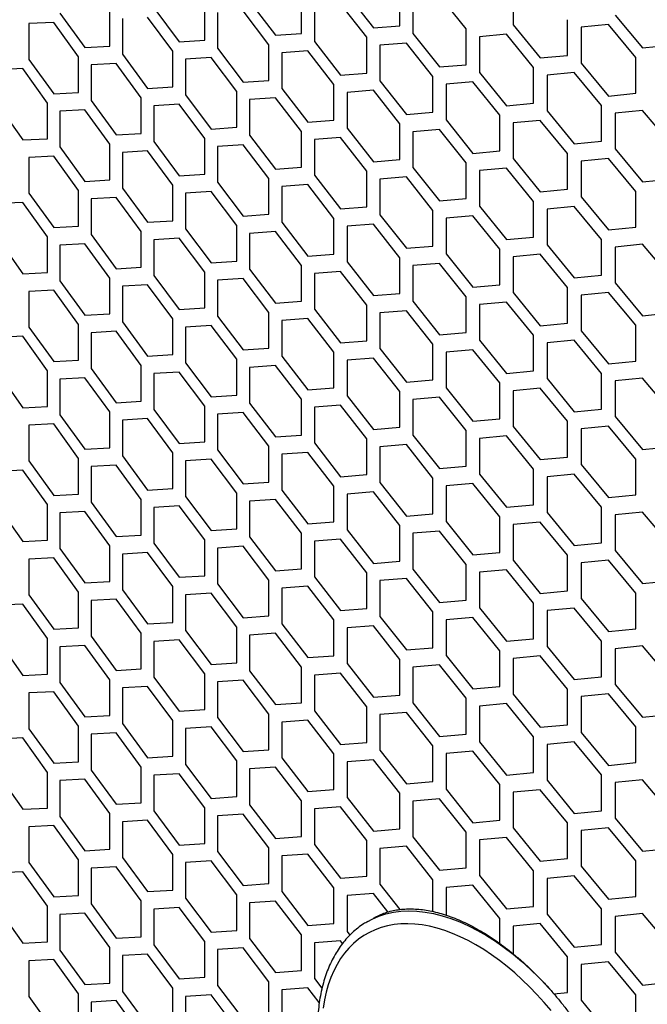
# Model space of a CAD drawing. Header units: millimetres. Extents: x 16448 to 19047, y 3049 to 4868.
# Tile 23 of 41: x 18371 to 18452, y 3941 to 4068. Entities that reach past the tile are written whole.
import ezdxf

# ---------------------------------------------------------------- set-up
doc = ezdxf.new("R2010")
doc.units = ezdxf.units.MM
doc.layers.add('1', color=7, linetype='Continuous')
doc.layers.add('5', color=251, linetype='Continuous')

msp = doc.modelspace()

# ---------------------------------------------------------------- linework, layer by layer
at = {"layer": '1', "flags": 128}
for points in [[(18415.659, 3951.917), (18416.235, 3952.221), (18417.099, 3952.591), (18418.003, 3952.882), (18418.945, 3953.092), (18419.921, 3953.221), (18420.928, 3953.269), (18421.965, 3953.236), (18423.026, 3953.121), (18424.11, 3952.925), (18425.212, 3952.648), (18426.33, 3952.292), (18427.46, 3951.858), (18428.599, 3951.346), (18429.743, 3950.758), (18430.888, 3950.097), (18432.032, 3949.364), (18433.171, 3948.561), (18434.301, 3947.691), (18435.419, 3946.756), (18436.521, 3945.76), (18437.605, 3944.705), (18438.666, 3943.594), (18438.973, 3943.259)], [(18439.171, 3940.475), (18438.28, 3941.527), (18437.366, 3942.539), (18436.433, 3943.509), (18435.481, 3944.434), (18434.514, 3945.311), (18433.535, 3946.139), (18432.545, 3946.916), (18431.548, 3947.638), (18430.545, 3948.305), (18429.54, 3948.915), (18428.535, 3949.466), (18427.532, 3949.956), (18426.535, 3950.385), (18425.545, 3950.752), (18424.566, 3951.055), (18423.599, 3951.293), (18422.647, 3951.467), (18421.714, 3951.575), (18420.8, 3951.618), (18419.909, 3951.595), (18419.042, 3951.506), (18418.203, 3951.352), (18417.392, 3951.133), (18416.613, 3950.849), (18415.867, 3950.501), (18415.156, 3950.09), (18414.482, 3949.618), (18413.846, 3949.085), (18413.251, 3948.493), (18412.698, 3947.843), (18412.188, 3947.136), (18411.722, 3946.376), (18411.302, 3945.563), (18410.929, 3944.7), (18410.604, 3943.789), (18410.328, 3942.833), (18410.1, 3941.833), (18409.923, 3940.792)]]:
    msp.add_lwpolyline(points, dxfattribs=at)
at = {"layer": '1'}
for points, knots in [([(18416.385, 3952.326), (18416.462, 3952.373), (18416.77, 3952.563), (18417.348, 3952.825), (18418.12, 3953.11), (18418.93, 3953.319), (18419.77, 3953.46), (18420.638, 3953.53), (18421.532, 3953.531), (18422.45, 3953.464), (18423.391, 3953.329), (18424.353, 3953.127), (18425.334, 3952.857), (18426.333, 3952.521), (18427.347, 3952.118), (18428.374, 3951.649), (18429.411, 3951.114), (18430.454, 3950.515), (18431.502, 3949.853), (18432.55, 3949.129), (18433.597, 3948.345), (18434.638, 3947.502), (18435.67, 3946.602), (18436.692, 3945.649), (18437.699, 3944.644), (18438.688, 3943.589), (18439.657, 3942.489), (18440.603, 3941.345), (18441.522, 3940.161), (18442.414, 3938.939), (18443.273, 3937.685), (18444.099, 3936.4), (18444.889, 3935.088), (18445.641, 3933.754), (18446.352, 3932.401), (18447.021, 3931.032), (18447.646, 3929.651), (18448.224, 3928.264), (18448.755, 3926.872), (18449.238, 3925.481), (18449.67, 3924.095), (18450.052, 3922.716), (18450.381, 3921.35), (18450.658, 3920), (18450.882, 3918.671), (18451.052, 3917.365), (18451.169, 3916.087), (18451.229, 3914.958), (18451.235, 3914.267), (18451.238, 3913.979)], [0, 0, 0, 0, 0.0078251, 0.0313204, 0.0547512, 0.0779586, 0.1008557, 0.1234206, 0.145678, 0.1676756, 0.1894676, 0.2111051, 0.232632, 0.2540843, 0.2754903, 0.2968715, 0.3182438, 0.3396162, 0.360997, 0.382392, 0.4038051, 0.4252384, 0.4466927, 0.4681678, 0.4896627, 0.5111763, 0.5327068, 0.5542522, 0.5758106, 0.5973798, 0.6189574, 0.6405412, 0.6621289, 0.6837182, 0.7053064, 0.7268908, 0.7484689, 0.7700385, 0.7915971, 0.8131426, 0.8346726, 0.856185, 0.8776777, 0.899149, 0.9205972, 0.9420215, 0.9634213, 0.9847973, 1, 1, 1, 1]), ([(18415.667, 3951.911), (18415.486, 3951.808), (18415.04, 3951.553), (18414.376, 3951.068), (18413.672, 3950.47), (18413.016, 3949.805), (18412.405, 3949.077), (18411.844, 3948.288), (18411.332, 3947.439), (18410.873, 3946.532), (18410.466, 3945.57), (18410.114, 3944.554), (18409.818, 3943.489), (18409.578, 3942.377), (18409.396, 3941.221), (18409.272, 3940.025), (18409.206, 3938.793), (18409.198, 3937.527), (18409.247, 3936.233), (18409.355, 3934.912), (18409.519, 3933.57), (18409.74, 3932.209), (18410.017, 3930.833), (18410.348, 3929.446), (18410.733, 3928.051), (18411.17, 3926.653), (18411.659, 3925.254), (18412.197, 3923.859), (18412.785, 3922.47), (18413.419, 3921.093), (18414.098, 3919.73), (18414.82, 3918.384), (18415.584, 3917.06), (18416.387, 3915.762), (18417.227, 3914.492), (18418.102, 3913.253), (18419.01, 3912.05), (18419.948, 3910.885), (18420.914, 3909.761), (18421.906, 3908.683), (18422.921, 3907.651), (18423.956, 3906.67), (18425.009, 3905.741), (18426.077, 3904.868), (18427.157, 3904.053), (18428.247, 3903.298), (18429.344, 3902.606), (18430.445, 3901.978), (18431.547, 3901.417), (18432.648, 3900.924), (18433.744, 3900.502), (18434.833, 3900.151), (18435.911, 3899.872), (18436.974, 3899.668), (18438.021, 3899.539), (18439.046, 3899.485), (18440.047, 3899.506), (18441.021, 3899.602), (18441.964, 3899.773), (18442.875, 3900.016), (18443.747, 3900.334), (18444.485, 3900.666), (18444.915, 3900.92), (18445.081, 3901.018)], [0, 0, 0, 0, 0.0110029, 0.0270956, 0.0431967, 0.0593311, 0.0755196, 0.0917774, 0.1081128, 0.1245274, 0.1410167, 0.1575722, 0.1741826, 0.1908361, 0.207521, 0.2242271, 0.2409457, 0.2576701, 0.2743943, 0.2911147, 0.3078293, 0.3245367, 0.3412365, 0.3579285, 0.3746131, 0.3912907, 0.4079621, 0.4246281, 0.4412895, 0.4579473, 0.4746024, 0.4912559, 0.5079087, 0.5245618, 0.541216, 0.5578723, 0.5745316, 0.591195, 0.6078634, 0.6245379, 0.6412194, 0.6579088, 0.6746068, 0.6913141, 0.7080309, 0.7247573, 0.7414928, 0.7582362, 0.7749856, 0.7917373, 0.8084853, 0.8252227, 0.8419405, 0.8586279, 0.8752728, 0.891862, 0.9083833, 0.924827, 0.9411876, 0.9574661, 0.9736702, 0.9898152, 1, 1, 1, 1])]:
    msp.add_open_spline(points, degree=3, knots=knots, dxfattribs=at)
at = {"layer": '5'}
for p, q in [((18413.011, 4070.928), (18416.381, 4066.613)), ((18419.768, 4066.888), (18419.768, 4071.47)), ((18434.329, 4071.592), (18434.329, 4067.01)), ((18394.749, 4065.03), (18394.749, 4069.612)), ((18400.508, 4070.003), (18403.821, 4065.656)), ((18407.149, 4065.899), (18407.149, 4070.482)), ((18415.537, 4065.4), (18412.17, 4069.717)), ((18421.467, 4070.466), (18421.467, 4065.883)), ((18428.3, 4066.469), (18424.876, 4070.754)), ((18376.169, 4068.505), (18379.362, 4064.096)), ((18382.571, 4064.277), (18382.571, 4068.859)), ((18388.226, 4069.196), (18391.48, 4064.818)), ((18396.39, 4068.576), (18396.39, 4063.993)), ((18402.991, 4064.451), (18399.682, 4068.8)), ((18408.819, 4069.461), (18408.819, 4064.879)), ((18375.373, 4067.317), (18372.2, 4067.154)), ((18372.2, 4067.154), (18372.2, 4062.572)), ((18378.562, 4062.906), (18375.373, 4067.317)), ((18384.182, 4067.807), (18384.182, 4063.225)), ((18390.665, 4063.62), (18387.416, 4068.001)), ((18441.276, 4063.078), (18441.276, 4067.661)), ((18447.404, 4068.259), (18450.925, 4064.032)), ((18403.821, 4065.656), (18407.149, 4065.899)), ((18416.381, 4066.613), (18419.768, 4066.888)), ((18421.467, 4065.883), (18424.876, 4061.589)), ((18428.3, 4061.887), (18428.3, 4066.469)), ((18434.329, 4067.01), (18437.795, 4062.748)), ((18446.526, 4067.027), (18443.022, 4066.683)), ((18443.022, 4066.683), (18443.022, 4062.101)), ((18450.044, 4062.797), (18446.526, 4067.027)), ((18391.48, 4064.818), (18394.749, 4065.03)), ((18408.819, 4064.879), (18412.17, 4060.553)), ((18415.537, 4060.817), (18415.537, 4065.4)), ((18420.617, 4064.667), (18417.227, 4064.39)), ((18424.022, 4060.371), (18420.617, 4064.667)), ((18433.465, 4065.785), (18430.018, 4065.475)), ((18430.018, 4065.475), (18430.018, 4060.893)), ((18436.927, 4061.522), (18433.465, 4065.785)), ((18379.362, 4064.096), (18382.571, 4064.277)), ((18390.665, 4059.038), (18390.665, 4063.62)), ((18396.39, 4063.993), (18399.682, 4059.635)), ((18402.991, 4059.868), (18402.991, 4064.451)), ((18407.983, 4063.67), (18404.651, 4063.425)), ((18404.651, 4063.425), (18404.651, 4058.842)), ((18411.331, 4059.342), (18407.983, 4063.67)), ((18417.227, 4064.39), (18417.227, 4059.807)), ((18450.925, 4064.032), (18454.462, 4064.395)), ((18372.2, 4062.572), (18375.373, 4058.153)), ((18378.562, 4058.324), (18378.562, 4062.906)), ((18383.376, 4062.032), (18380.163, 4061.849)), ((18386.606, 4057.642), (18383.376, 4062.032)), ((18384.182, 4063.225), (18387.416, 4058.836)), ((18395.569, 4062.793), (18392.296, 4062.579)), ((18392.296, 4062.579), (18392.296, 4057.996)), ((18398.858, 4058.433), (18395.569, 4062.793)), ((18437.795, 4062.748), (18441.276, 4063.078)), ((18443.022, 4062.101), (18446.526, 4057.862)), ((18450.044, 4058.214), (18450.044, 4062.797)), ((18371.409, 4061.387), (18368.256, 4061.234)), ((18374.578, 4056.966), (18371.409, 4061.387)), ((18380.163, 4061.849), (18380.163, 4057.267)), ((18412.17, 4060.553), (18415.537, 4060.817)), ((18424.876, 4061.589), (18428.3, 4061.887)), ((18430.018, 4060.893), (18433.465, 4056.621)), ((18436.927, 4056.94), (18436.927, 4061.522)), ((18442.149, 4060.871), (18438.664, 4060.539)), ((18445.648, 4056.63), (18442.149, 4060.871)), ((18399.682, 4059.635), (18402.991, 4059.868)), ((18417.227, 4059.807), (18420.617, 4055.503)), ((18424.022, 4055.789), (18424.022, 4060.371)), ((18429.159, 4059.671), (18425.73, 4059.372)), ((18432.602, 4055.397), (18429.159, 4059.671)), ((18438.664, 4060.539), (18438.664, 4055.957)), ((18375.373, 4058.153), (18378.562, 4058.324)), ((18387.416, 4058.836), (18390.665, 4059.038)), ((18398.858, 4053.851), (18398.858, 4058.433)), ((18404.651, 4058.842), (18407.983, 4054.506)), ((18411.331, 4054.76), (18411.331, 4059.342)), ((18416.381, 4058.594), (18413.011, 4058.327)), ((18413.011, 4058.327), (18413.011, 4053.744)), ((18419.768, 4054.287), (18416.381, 4058.594)), ((18425.73, 4059.372), (18425.73, 4054.789)), ((18446.526, 4057.862), (18450.044, 4058.214)), ((18374.578, 4052.383), (18374.578, 4056.966)), ((18380.163, 4057.267), (18383.376, 4052.868)), ((18386.606, 4053.059), (18386.606, 4057.642)), ((18392.296, 4057.996), (18395.569, 4053.628)), ((18403.821, 4057.637), (18400.508, 4057.402)), ((18400.508, 4057.402), (18400.508, 4052.819)), ((18407.149, 4053.298), (18403.821, 4057.637)), ((18368.256, 4056.652), (18371.409, 4052.222)), ((18379.362, 4056.077), (18376.169, 4055.904)), ((18376.169, 4055.904), (18376.169, 4051.321)), ((18382.571, 4051.676), (18379.362, 4056.077)), ((18391.48, 4056.799), (18388.226, 4056.595)), ((18388.226, 4056.595), (18388.226, 4052.012)), ((18394.749, 4052.428), (18391.48, 4056.799)), ((18420.617, 4055.503), (18424.022, 4055.789)), ((18433.465, 4056.621), (18436.927, 4056.94)), ((18438.664, 4055.957), (18442.149, 4051.707)), ((18445.648, 4052.048), (18445.648, 4056.63)), ((18450.925, 4056.012), (18447.404, 4055.658)), ((18454.462, 4051.794), (18450.925, 4056.012)), ((18407.983, 4054.506), (18411.331, 4054.76)), ((18425.73, 4054.789), (18429.159, 4050.506)), ((18432.602, 4050.814), (18432.602, 4055.397)), ((18437.795, 4054.729), (18434.329, 4054.408)), ((18441.276, 4050.477), (18437.795, 4054.729)), ((18447.404, 4055.658), (18447.404, 4051.076)), ((18395.569, 4053.628), (18398.858, 4053.851)), ((18407.149, 4048.716), (18407.149, 4053.298)), ((18413.011, 4053.744), (18416.381, 4049.429)), ((18419.768, 4049.704), (18419.768, 4054.287)), ((18424.876, 4053.57), (18421.467, 4053.282)), ((18421.467, 4053.282), (18421.467, 4048.7)), ((18428.3, 4049.285), (18424.876, 4053.57)), ((18434.329, 4054.408), (18434.329, 4049.826)), ((18371.409, 4052.222), (18374.578, 4052.383)), ((18383.376, 4052.868), (18386.606, 4053.059)), ((18388.226, 4052.012), (18391.48, 4047.634)), ((18394.749, 4047.846), (18394.749, 4052.428)), ((18400.508, 4052.819), (18403.821, 4048.472)), ((18412.17, 4052.533), (18408.819, 4052.277)), ((18408.819, 4052.277), (18408.819, 4047.695)), ((18415.537, 4048.216), (18412.17, 4052.533)), ((18442.149, 4051.707), (18445.648, 4052.048)), ((18376.169, 4051.321), (18379.362, 4046.912)), ((18382.571, 4047.093), (18382.571, 4051.676)), ((18387.416, 4050.817), (18384.182, 4050.624)), ((18390.665, 4046.437), (18387.416, 4050.817)), ((18399.682, 4051.616), (18396.39, 4051.392)), ((18396.39, 4051.392), (18396.39, 4046.81)), ((18402.991, 4047.267), (18399.682, 4051.616)), ((18429.159, 4050.506), (18432.602, 4050.814)), ((18447.404, 4051.076), (18450.925, 4046.848)), ((18375.373, 4050.134), (18372.2, 4049.971)), ((18372.2, 4049.971), (18372.2, 4045.389)), ((18378.562, 4045.723), (18375.373, 4050.134)), ((18384.182, 4050.624), (18384.182, 4046.041)), ((18416.381, 4049.429), (18419.768, 4049.704)), ((18434.329, 4049.826), (18437.795, 4045.565)), ((18441.276, 4045.895), (18441.276, 4050.477)), ((18446.526, 4049.843), (18443.022, 4049.5)), ((18443.022, 4049.5), (18443.022, 4044.918)), ((18450.044, 4045.613), (18446.526, 4049.843)), ((18403.821, 4048.472), (18407.149, 4048.716)), ((18415.537, 4043.634), (18415.537, 4048.216)), ((18421.467, 4048.7), (18424.876, 4044.406)), ((18428.3, 4044.703), (18428.3, 4049.285)), ((18433.465, 4048.602), (18430.018, 4048.291)), ((18430.018, 4048.291), (18430.018, 4043.709)), ((18436.927, 4044.338), (18433.465, 4048.602)), ((18379.362, 4046.912), (18382.571, 4047.093)), ((18391.48, 4047.634), (18394.749, 4047.846)), ((18402.991, 4042.685), (18402.991, 4047.267)), ((18408.819, 4047.695), (18412.17, 4043.369)), ((18420.617, 4047.483), (18417.227, 4047.206)), ((18417.227, 4047.206), (18417.227, 4042.624)), ((18424.022, 4043.187), (18420.617, 4047.483)), ((18450.925, 4046.848), (18454.462, 4047.211)), ((18378.562, 4041.14), (18378.562, 4045.723)), ((18384.182, 4046.041), (18387.416, 4041.653)), ((18390.665, 4041.854), (18390.665, 4046.437)), ((18395.569, 4045.609), (18392.296, 4045.395)), ((18398.858, 4041.249), (18395.569, 4045.609)), ((18396.39, 4046.81), (18399.682, 4042.452)), ((18407.983, 4046.487), (18404.651, 4046.241)), ((18404.651, 4046.241), (18404.651, 4041.659)), ((18411.331, 4042.158), (18407.983, 4046.487)), ((18437.795, 4045.565), (18441.276, 4045.895)), ((18450.044, 4041.031), (18450.044, 4045.613)), ((18372.2, 4045.389), (18375.373, 4040.969)), ((18383.376, 4044.849), (18380.163, 4044.666)), ((18380.163, 4044.666), (18380.163, 4040.083)), ((18386.606, 4040.458), (18383.376, 4044.849)), ((18392.296, 4045.395), (18392.296, 4040.813)), ((18424.876, 4044.406), (18428.3, 4044.703)), ((18436.927, 4039.756), (18436.927, 4044.338)), ((18443.022, 4044.918), (18446.526, 4040.678)), ((18371.409, 4044.203), (18368.256, 4044.051)), ((18374.578, 4039.782), (18371.409, 4044.203)), ((18412.17, 4043.369), (18415.537, 4043.634)), ((18424.022, 4038.605), (18424.022, 4043.187)), ((18430.018, 4043.709), (18433.465, 4039.437)), ((18442.149, 4043.688), (18438.664, 4043.355)), ((18438.664, 4043.355), (18438.664, 4038.773)), ((18445.648, 4039.446), (18442.149, 4043.688)), ((18387.416, 4041.653), (18390.665, 4041.854)), ((18399.682, 4042.452), (18402.991, 4042.685)), ((18411.331, 4037.576), (18411.331, 4042.158)), ((18417.227, 4042.624), (18420.617, 4038.319)), ((18429.159, 4042.487), (18425.73, 4042.188)), ((18425.73, 4042.188), (18425.73, 4037.606)), ((18432.602, 4038.213), (18429.159, 4042.487)), ((18375.373, 4040.969), (18378.562, 4041.14)), ((18392.296, 4040.813), (18395.569, 4036.445)), ((18398.858, 4036.667), (18398.858, 4041.249)), ((18404.651, 4041.659), (18407.983, 4037.322)), ((18416.381, 4041.41), (18413.011, 4041.143)), ((18413.011, 4041.143), (18413.011, 4036.561)), ((18419.768, 4037.103), (18416.381, 4041.41)), ((18446.526, 4040.678), (18450.044, 4041.031)), ((18368.256, 4039.468), (18371.409, 4035.039)), ((18374.578, 4035.2), (18374.578, 4039.782)), ((18380.163, 4040.083), (18383.376, 4035.684)), ((18386.606, 4035.876), (18386.606, 4040.458)), ((18391.48, 4039.615), (18388.226, 4039.411)), ((18388.226, 4039.411), (18388.226, 4034.829)), ((18394.749, 4035.245), (18391.48, 4039.615)), ((18403.821, 4040.453), (18400.508, 4040.218)), ((18400.508, 4040.218), (18400.508, 4035.636)), ((18407.149, 4036.114), (18403.821, 4040.453)), ((18433.465, 4039.437), (18436.927, 4039.756)), ((18445.648, 4034.864), (18445.648, 4039.446)), ((18379.362, 4038.893), (18376.169, 4038.72)), ((18376.169, 4038.72), (18376.169, 4034.138)), ((18382.571, 4034.492), (18379.362, 4038.893)), ((18420.617, 4038.319), (18424.022, 4038.605)), ((18432.602, 4033.631), (18432.602, 4038.213)), ((18438.664, 4038.773), (18442.149, 4034.523)), ((18450.925, 4038.829), (18447.404, 4038.474)), ((18447.404, 4038.474), (18447.404, 4033.892)), ((18454.462, 4034.61), (18450.925, 4038.829)), ((18407.983, 4037.322), (18411.331, 4037.576)), ((18419.768, 4032.521), (18419.768, 4037.103)), ((18425.73, 4037.606), (18429.159, 4033.323)), ((18437.795, 4037.546), (18434.329, 4037.225)), ((18434.329, 4037.225), (18434.329, 4032.642)), ((18441.276, 4033.293), (18437.795, 4037.546)), ((18383.376, 4035.684), (18386.606, 4035.876)), ((18395.569, 4036.445), (18398.858, 4036.667)), ((18400.508, 4035.636), (18403.821, 4031.289)), ((18407.149, 4031.532), (18407.149, 4036.114)), ((18413.011, 4036.561), (18416.381, 4032.245)), ((18424.876, 4036.387), (18421.467, 4036.098)), ((18421.467, 4036.098), (18421.467, 4031.516)), ((18428.3, 4032.102), (18424.876, 4036.387)), ((18371.409, 4035.039), (18374.578, 4035.2)), ((18382.571, 4029.91), (18382.571, 4034.492)), ((18388.226, 4034.829), (18391.48, 4030.45)), ((18394.749, 4030.662), (18394.749, 4035.245)), ((18399.682, 4034.433), (18396.39, 4034.208)), ((18396.39, 4034.208), (18396.39, 4029.626)), ((18402.991, 4030.083), (18399.682, 4034.433)), ((18412.17, 4035.35), (18408.819, 4035.094)), ((18408.819, 4035.094), (18408.819, 4030.511)), ((18415.537, 4031.032), (18412.17, 4035.35)), ((18442.149, 4034.523), (18445.648, 4034.864)), ((18375.373, 4032.95), (18372.2, 4032.787)), ((18378.562, 4028.539), (18375.373, 4032.95)), ((18376.169, 4034.138), (18379.362, 4029.729)), ((18387.416, 4033.634), (18384.182, 4033.44)), ((18384.182, 4033.44), (18384.182, 4028.858)), ((18390.665, 4029.253), (18387.416, 4033.634)), ((18429.159, 4033.323), (18432.602, 4033.631)), ((18441.276, 4028.711), (18441.276, 4033.293)), ((18447.404, 4033.892), (18450.925, 4029.664)), ((18372.2, 4032.787), (18372.2, 4028.205)), ((18416.381, 4032.245), (18419.768, 4032.521)), ((18428.3, 4027.519), (18428.3, 4032.102)), ((18434.329, 4032.642), (18437.795, 4028.381)), ((18446.526, 4032.659), (18443.022, 4032.316)), ((18443.022, 4032.316), (18443.022, 4027.734)), ((18450.044, 4028.429), (18446.526, 4032.659)), ((18391.48, 4030.45), (18394.749, 4030.662)), ((18403.821, 4031.289), (18407.149, 4031.532)), ((18408.819, 4030.511), (18412.17, 4026.185)), ((18415.537, 4026.45), (18415.537, 4031.032)), ((18421.467, 4031.516), (18424.876, 4027.222)), ((18433.465, 4031.418), (18430.018, 4031.108)), ((18430.018, 4031.108), (18430.018, 4026.526)), ((18436.927, 4027.155), (18433.465, 4031.418)), ((18379.362, 4029.729), (18382.571, 4029.91)), ((18390.665, 4024.671), (18390.665, 4029.253)), ((18396.39, 4029.626), (18399.682, 4025.268)), ((18402.991, 4025.501), (18402.991, 4030.083)), ((18407.983, 4029.303), (18404.651, 4029.057)), ((18411.331, 4024.975), (18407.983, 4029.303)), ((18420.617, 4030.3), (18417.227, 4030.022)), ((18417.227, 4030.022), (18417.227, 4025.44)), ((18424.022, 4026.004), (18420.617, 4030.3)), ((18450.925, 4029.664), (18454.462, 4030.028)), ((18372.2, 4028.205), (18375.373, 4023.786)), ((18378.562, 4023.957), (18378.562, 4028.539)), ((18384.182, 4028.858), (18387.416, 4024.469)), ((18395.569, 4028.426), (18392.296, 4028.211)), ((18392.296, 4028.211), (18392.296, 4023.629)), ((18398.858, 4024.066), (18395.569, 4028.426)), ((18404.651, 4029.057), (18404.651, 4024.475)), ((18437.795, 4028.381), (18441.276, 4028.711)), ((18450.044, 4023.847), (18450.044, 4028.429)), ((18371.409, 4027.02), (18368.256, 4026.867)), ((18374.578, 4022.598), (18371.409, 4027.02)), ((18383.376, 4027.665), (18380.163, 4027.482)), ((18380.163, 4027.482), (18380.163, 4022.9)), ((18386.606, 4023.274), (18383.376, 4027.665)), ((18424.876, 4027.222), (18428.3, 4027.519)), ((18436.927, 4022.572), (18436.927, 4027.155)), ((18443.022, 4027.734), (18446.526, 4023.495)), ((18399.682, 4025.268), (18402.991, 4025.501)), ((18412.17, 4026.185), (18415.537, 4026.45)), ((18417.227, 4025.44), (18420.617, 4021.135)), ((18424.022, 4021.421), (18424.022, 4026.004)), ((18430.018, 4026.526), (18433.465, 4022.253)), ((18442.149, 4026.504), (18438.664, 4026.172)), ((18438.664, 4026.172), (18438.664, 4021.589)), ((18445.648, 4022.263), (18442.149, 4026.504)), ((18387.416, 4024.469), (18390.665, 4024.671)), ((18404.651, 4024.475), (18407.983, 4020.138)), ((18411.331, 4020.393), (18411.331, 4024.975)), ((18416.381, 4024.226), (18413.011, 4023.959)), ((18419.768, 4019.919), (18416.381, 4024.226)), ((18429.159, 4025.304), (18425.73, 4025.005)), ((18425.73, 4025.005), (18425.73, 4020.422)), ((18432.602, 4021.029), (18429.159, 4025.304)), ((18375.373, 4023.786), (18378.562, 4023.957)), ((18380.163, 4022.9), (18383.376, 4018.501)), ((18386.606, 4018.692), (18386.606, 4023.274)), ((18392.296, 4023.629), (18395.569, 4019.261)), ((18398.858, 4019.483), (18398.858, 4024.066)), ((18403.821, 4023.27), (18400.508, 4023.035)), ((18400.508, 4023.035), (18400.508, 4018.452)), ((18407.149, 4018.931), (18403.821, 4023.27)), ((18413.011, 4023.959), (18413.011, 4019.377)), ((18446.526, 4023.495), (18450.044, 4023.847)), ((18368.256, 4022.285), (18371.409, 4017.855)), ((18374.578, 4018.016), (18374.578, 4022.598)), ((18379.362, 4021.71), (18376.169, 4021.536)), ((18382.571, 4017.308), (18379.362, 4021.71)), ((18391.48, 4022.431), (18388.226, 4022.228)), ((18388.226, 4022.228), (18388.226, 4017.645)), ((18394.749, 4018.061), (18391.48, 4022.431)), ((18433.465, 4022.253), (18436.927, 4022.572)), ((18438.664, 4021.589), (18442.149, 4017.339)), ((18445.648, 4017.68), (18445.648, 4022.263)), ((18450.925, 4021.645), (18447.404, 4021.291)), ((18454.462, 4017.426), (18450.925, 4021.645)), ((18376.169, 4021.536), (18376.169, 4016.954)), ((18407.983, 4020.138), (18411.331, 4020.393)), ((18420.617, 4021.135), (18424.022, 4021.421)), ((18425.73, 4020.422), (18429.159, 4016.139)), ((18432.602, 4016.447), (18432.602, 4021.029)), ((18437.795, 4020.362), (18434.329, 4020.041)), ((18441.276, 4016.11), (18437.795, 4020.362)), ((18447.404, 4021.291), (18447.404, 4016.709)), ((18395.569, 4019.261), (18398.858, 4019.483)), ((18413.011, 4019.377), (18416.381, 4015.062)), ((18419.768, 4015.337), (18419.768, 4019.919)), ((18424.876, 4019.203), (18421.467, 4018.915)), ((18428.3, 4014.918), (18424.876, 4019.203)), ((18434.329, 4020.041), (18434.329, 4015.459)), ((18371.409, 4017.855), (18374.578, 4018.016)), ((18383.376, 4018.501), (18386.606, 4018.692)), ((18394.749, 4013.479), (18394.749, 4018.061)), ((18400.508, 4018.452), (18403.821, 4014.105)), ((18407.149, 4014.348), (18407.149, 4018.931)), ((18412.17, 4018.166), (18408.819, 4017.91)), ((18408.819, 4017.91), (18408.819, 4013.328)), ((18415.537, 4013.849), (18412.17, 4018.166)), ((18421.467, 4018.915), (18421.467, 4014.333)), ((18376.169, 4016.954), (18379.362, 4012.545)), ((18382.571, 4012.726), (18382.571, 4017.308)), ((18388.226, 4017.645), (18391.48, 4013.267)), ((18399.682, 4017.249), (18396.39, 4017.025)), ((18396.39, 4017.025), (18396.39, 4012.442)), ((18402.991, 4012.9), (18399.682, 4017.249)), ((18442.149, 4017.339), (18445.648, 4017.68)), ((18447.404, 4016.709), (18450.925, 4012.481)), ((18375.373, 4015.767), (18372.2, 4015.604)), ((18372.2, 4015.604), (18372.2, 4011.021)), ((18378.562, 4011.355), (18375.373, 4015.767)), ((18387.416, 4016.45), (18384.182, 4016.257)), ((18384.182, 4016.257), (18384.182, 4011.674)), ((18390.665, 4012.069), (18387.416, 4016.45)), ((18416.381, 4015.062), (18419.768, 4015.337)), ((18429.159, 4016.139), (18432.602, 4016.447)), ((18434.329, 4015.459), (18437.795, 4011.198)), ((18441.276, 4011.528), (18441.276, 4016.11)), ((18446.526, 4015.476), (18443.022, 4015.133)), ((18450.044, 4011.246), (18446.526, 4015.476)), ((18403.821, 4014.105), (18407.149, 4014.348)), ((18421.467, 4014.333), (18424.876, 4010.039)), ((18428.3, 4010.336), (18428.3, 4014.918)), ((18433.465, 4014.234), (18430.018, 4013.924)), ((18436.927, 4009.971), (18433.465, 4014.234)), ((18443.022, 4015.133), (18443.022, 4010.55)), ((18379.362, 4012.545), (18382.571, 4012.726)), ((18391.48, 4013.267), (18394.749, 4013.479)), ((18402.991, 4008.318), (18402.991, 4012.9)), ((18408.819, 4013.328), (18412.17, 4009.002)), ((18415.537, 4009.266), (18415.537, 4013.849)), ((18420.617, 4013.116), (18417.227, 4012.839)), ((18417.227, 4012.839), (18417.227, 4008.256)), ((18424.022, 4008.82), (18420.617, 4013.116)), ((18430.018, 4013.924), (18430.018, 4009.342)), ((18450.925, 4012.481), (18454.462, 4012.844)), ((18384.182, 4011.674), (18387.416, 4007.285)), ((18390.665, 4007.487), (18390.665, 4012.069)), ((18396.39, 4012.442), (18399.682, 4008.085)), ((18407.983, 4012.119), (18404.651, 4011.874)), ((18404.651, 4011.874), (18404.651, 4007.292)), ((18411.331, 4007.791), (18407.983, 4012.119)), ((18437.795, 4011.198), (18441.276, 4011.528)), ((18372.2, 4011.021), (18375.373, 4006.602)), ((18378.562, 4006.773), (18378.562, 4011.355)), ((18383.376, 4010.482), (18380.163, 4010.298)), ((18380.163, 4010.298), (18380.163, 4005.716)), ((18386.606, 4006.091), (18383.376, 4010.482)), ((18395.569, 4011.242), (18392.296, 4011.028)), ((18392.296, 4011.028), (18392.296, 4006.445)), ((18398.858, 4006.882), (18395.569, 4011.242)), ((18424.876, 4010.039), (18428.3, 4010.336)), ((18443.022, 4010.55), (18446.526, 4006.311)), ((18450.044, 4006.663), (18450.044, 4011.246)), ((18371.409, 4009.836), (18368.256, 4009.683)), ((18374.578, 4005.415), (18371.409, 4009.836)), ((18412.17, 4009.002), (18415.537, 4009.266)), ((18430.018, 4009.342), (18433.465, 4005.07)), ((18436.927, 4005.389), (18436.927, 4009.971)), ((18442.149, 4009.32), (18438.664, 4008.988)), ((18438.664, 4008.988), (18438.664, 4004.406)), ((18445.648, 4005.079), (18442.149, 4009.32)), ((18399.682, 4008.085), (18402.991, 4008.318)), ((18411.331, 4003.209), (18411.331, 4007.791)), ((18417.227, 4008.256), (18420.617, 4003.952)), ((18424.022, 4004.238), (18424.022, 4008.82)), ((18429.159, 4008.12), (18425.73, 4007.821)), ((18425.73, 4007.821), (18425.73, 4003.239)), ((18432.602, 4003.846), (18429.159, 4008.12)), ((18375.373, 4006.602), (18378.562, 4006.773)), ((18387.416, 4007.285), (18390.665, 4007.487)), ((18392.296, 4006.445), (18395.569, 4002.077)), ((18398.858, 4002.3), (18398.858, 4006.882)), ((18404.651, 4007.292), (18407.983, 4002.955)), ((18416.381, 4007.043), (18413.011, 4006.776)), ((18413.011, 4006.776), (18413.011, 4002.194)), ((18419.768, 4002.736), (18416.381, 4007.043)), ((18446.526, 4006.311), (18450.044, 4006.663)), ((18374.578, 4000.833), (18374.578, 4005.415)), ((18380.163, 4005.716), (18383.376, 4001.317)), ((18386.606, 4001.508), (18386.606, 4006.091)), ((18391.48, 4005.248), (18388.226, 4005.044)), ((18394.749, 4000.877), (18391.48, 4005.248)), ((18403.821, 4006.086), (18400.508, 4005.851)), ((18400.508, 4005.851), (18400.508, 4001.269)), ((18407.149, 4001.747), (18403.821, 4006.086)), ((18433.465, 4005.07), (18436.927, 4005.389)), ((18368.256, 4005.101), (18371.409, 4000.672)), ((18379.362, 4004.526), (18376.169, 4004.353)), ((18376.169, 4004.353), (18376.169, 3999.77)), ((18382.571, 4000.125), (18379.362, 4004.526)), ((18388.226, 4005.044), (18388.226, 4000.462)), ((18420.617, 4003.952), (18424.022, 4004.238)), ((18438.664, 4004.406), (18442.149, 4000.156)), ((18445.648, 4000.497), (18445.648, 4005.079)), ((18450.925, 4004.462), (18447.404, 4004.107)), ((18447.404, 4004.107), (18447.404, 3999.525)), ((18454.462, 4000.243), (18450.925, 4004.462)), ((18407.983, 4002.955), (18411.331, 4003.209)), ((18419.768, 3998.154), (18419.768, 4002.736)), ((18425.73, 4003.239), (18429.159, 3998.956)), ((18432.602, 3999.263), (18432.602, 4003.846)), ((18437.795, 4003.179), (18434.329, 4002.857)), ((18434.329, 4002.857), (18434.329, 3998.275)), ((18441.276, 3998.926), (18437.795, 4003.179)), ((18383.376, 4001.317), (18386.606, 4001.508)), ((18395.569, 4002.077), (18398.858, 4002.3)), ((18407.149, 3997.165), (18407.149, 4001.747)), ((18413.011, 4002.194), (18416.381, 3997.878)), ((18424.876, 4002.02), (18421.467, 4001.731)), ((18421.467, 4001.731), (18421.467, 3997.149)), ((18428.3, 3997.734), (18424.876, 4002.02)), ((18371.409, 4000.672), (18374.578, 4000.833)), ((18382.571, 3995.542), (18382.571, 4000.125)), ((18388.226, 4000.462), (18391.48, 3996.083)), ((18394.749, 3996.295), (18394.749, 4000.877)), ((18400.508, 4001.269), (18403.821, 3996.921)), ((18412.17, 4000.983), (18408.819, 4000.726)), ((18408.819, 4000.726), (18408.819, 3996.144)), ((18415.537, 3996.665), (18412.17, 4000.983)), ((18442.149, 4000.156), (18445.648, 4000.497)), ((18376.169, 3999.77), (18379.362, 3995.361)), ((18387.416, 3999.266), (18384.182, 3999.073)), ((18384.182, 3999.073), (18384.182, 3994.491)), ((18390.665, 3994.886), (18387.416, 3999.266)), ((18399.682, 4000.066), (18396.39, 3999.841)), ((18396.39, 3999.841), (18396.39, 3995.259)), ((18402.991, 3995.716), (18399.682, 4000.066)), ((18429.159, 3998.956), (18432.602, 3999.263)), ((18441.276, 3994.344), (18441.276, 3998.926)), ((18447.404, 3999.525), (18450.925, 3995.297)), ((18375.373, 3998.583), (18372.2, 3998.42)), ((18372.2, 3998.42), (18372.2, 3993.838)), ((18378.562, 3994.172), (18375.373, 3998.583)), ((18416.381, 3997.878), (18419.768, 3998.154)), ((18428.3, 3993.152), (18428.3, 3997.734)), ((18434.329, 3998.275), (18437.795, 3994.014)), ((18446.526, 3998.292), (18443.022, 3997.949)), ((18443.022, 3997.949), (18443.022, 3993.367)), ((18450.044, 3994.062), (18446.526, 3998.292)), ((18391.48, 3996.083), (18394.749, 3996.295)), ((18403.821, 3996.921), (18407.149, 3997.165)), ((18415.537, 3992.083), (18415.537, 3996.665)), ((18421.467, 3997.149), (18424.876, 3992.855)), ((18433.465, 3997.051), (18430.018, 3996.741)), ((18430.018, 3996.741), (18430.018, 3992.158)), ((18436.927, 3992.787), (18433.465, 3997.051)), ((18379.362, 3995.361), (18382.571, 3995.542)), ((18396.39, 3995.259), (18399.682, 3990.901)), ((18402.991, 3991.134), (18402.991, 3995.716)), ((18408.819, 3996.144), (18412.17, 3991.818)), ((18420.617, 3995.933), (18417.227, 3995.655)), ((18417.227, 3995.655), (18417.227, 3991.073)), ((18424.022, 3991.637), (18420.617, 3995.933)), ((18450.925, 3995.297), (18454.462, 3995.66)), ((18372.2, 3993.838), (18375.373, 3989.418)), ((18378.562, 3989.589), (18378.562, 3994.172)), ((18384.182, 3994.491), (18387.416, 3990.102)), ((18390.665, 3990.303), (18390.665, 3994.886)), ((18395.569, 3994.058), (18392.296, 3993.844)), ((18392.296, 3993.844), (18392.296, 3989.262)), ((18398.858, 3989.698), (18395.569, 3994.058)), ((18407.983, 3994.936), (18404.651, 3994.69)), ((18404.651, 3994.69), (18404.651, 3990.108)), ((18411.331, 3990.608), (18407.983, 3994.936)), ((18437.795, 3994.014), (18441.276, 3994.344)), ((18450.044, 3989.48), (18450.044, 3994.062)), ((18371.409, 3992.653), (18368.256, 3992.5)), ((18374.578, 3988.231), (18371.409, 3992.653)), ((18383.376, 3993.298), (18380.163, 3993.115)), ((18380.163, 3993.115), (18380.163, 3988.532)), ((18386.606, 3988.907), (18383.376, 3993.298)), ((18424.876, 3992.855), (18428.3, 3993.152)), ((18436.927, 3988.205), (18436.927, 3992.787)), ((18443.022, 3993.367), (18446.526, 3989.128)), ((18412.17, 3991.818), (18415.537, 3992.083)), ((18424.022, 3987.054), (18424.022, 3991.637)), ((18430.018, 3992.158), (18433.465, 3987.886)), ((18442.149, 3992.137), (18438.664, 3991.804)), ((18438.664, 3991.804), (18438.664, 3987.222)), ((18445.648, 3987.895), (18442.149, 3992.137)), ((18387.416, 3990.102), (18390.665, 3990.303)), ((18399.682, 3990.901), (18402.991, 3991.134)), ((18404.651, 3990.108), (18407.983, 3985.771)), ((18411.331, 3986.025), (18411.331, 3990.608)), ((18417.227, 3991.073), (18420.617, 3986.768)), ((18429.159, 3990.937), (18425.73, 3990.637)), ((18425.73, 3990.637), (18425.73, 3986.055)), ((18432.602, 3986.662), (18429.159, 3990.937)), ((18375.373, 3989.418), (18378.562, 3989.589)), ((18386.606, 3984.325), (18386.606, 3988.907)), ((18392.296, 3989.262), (18395.569, 3984.894)), ((18398.858, 3985.116), (18398.858, 3989.698)), ((18403.821, 3988.902), (18400.508, 3988.667)), ((18407.149, 3984.563), (18403.821, 3988.902)), ((18416.381, 3989.859), (18413.011, 3989.592)), ((18413.011, 3989.592), (18413.011, 3985.01)), ((18419.768, 3985.552), (18416.381, 3989.859)), ((18446.526, 3989.128), (18450.044, 3989.48)), ((18368.256, 3987.917), (18371.409, 3983.488)), ((18374.578, 3983.649), (18374.578, 3988.231)), ((18380.163, 3988.532), (18383.376, 3984.133)), ((18391.48, 3988.064), (18388.226, 3987.86)), ((18388.226, 3987.86), (18388.226, 3983.278)), ((18394.749, 3983.694), (18391.48, 3988.064)), ((18400.508, 3988.667), (18400.508, 3984.085)), ((18433.465, 3987.886), (18436.927, 3988.205)), ((18445.648, 3983.313), (18445.648, 3987.895)), ((18379.362, 3987.342), (18376.169, 3987.169)), ((18376.169, 3987.169), (18376.169, 3982.587)), ((18382.571, 3982.941), (18379.362, 3987.342)), ((18420.617, 3986.768), (18424.022, 3987.054)), ((18432.602, 3982.08), (18432.602, 3986.662)), ((18438.664, 3987.222), (18442.149, 3982.972)), ((18450.925, 3987.278), (18447.404, 3986.924)), ((18447.404, 3986.924), (18447.404, 3982.341)), ((18454.462, 3983.059), (18450.925, 3987.278)), ((18395.569, 3984.894), (18398.858, 3985.116)), ((18407.983, 3985.771), (18411.331, 3986.025)), ((18413.011, 3985.01), (18416.381, 3980.694)), ((18419.768, 3980.97), (18419.768, 3985.552)), ((18425.73, 3986.055), (18429.159, 3981.772)), ((18437.795, 3985.995), (18434.329, 3985.674)), ((18434.329, 3985.674), (18434.329, 3981.092)), ((18441.276, 3981.743), (18437.795, 3985.995)), ((18371.409, 3983.488), (18374.578, 3983.649)), ((18383.376, 3984.133), (18386.606, 3984.325)), ((18394.749, 3979.112), (18394.749, 3983.694)), ((18400.508, 3984.085), (18403.821, 3979.738)), ((18407.149, 3979.981), (18407.149, 3984.563)), ((18412.17, 3983.799), (18408.819, 3983.543)), ((18415.537, 3979.481), (18412.17, 3983.799)), ((18424.876, 3984.836), (18421.467, 3984.548)), ((18421.467, 3984.548), (18421.467, 3979.965)), ((18428.3, 3980.551), (18424.876, 3984.836)), ((18376.169, 3982.587), (18379.362, 3978.178)), ((18382.571, 3978.359), (18382.571, 3982.941)), ((18388.226, 3983.278), (18391.48, 3978.899)), ((18399.682, 3982.882), (18396.39, 3982.657)), ((18396.39, 3982.657), (18396.39, 3978.075)), ((18402.991, 3978.533), (18399.682, 3982.882)), ((18408.819, 3983.543), (18408.819, 3978.96)), ((18442.149, 3982.972), (18445.648, 3983.313)), ((18375.373, 3981.399), (18372.2, 3981.236)), ((18372.2, 3981.236), (18372.2, 3976.654)), ((18378.562, 3976.988), (18375.373, 3981.399)), ((18387.416, 3982.083), (18384.182, 3981.889)), ((18384.182, 3981.889), (18384.182, 3977.307)), ((18390.665, 3977.702), (18387.416, 3982.083)), ((18429.159, 3981.772), (18432.602, 3982.08)), ((18441.276, 3977.16), (18441.276, 3981.743)), ((18447.404, 3982.341), (18450.925, 3978.113)), ((18403.821, 3979.738), (18407.149, 3979.981)), ((18416.381, 3980.694), (18419.768, 3980.97)), ((18421.467, 3979.965), (18424.876, 3975.671)), ((18428.3, 3975.968), (18428.3, 3980.551)), ((18433.465, 3979.867), (18430.018, 3979.557)), ((18436.927, 3975.604), (18433.465, 3979.867)), ((18434.329, 3981.092), (18437.795, 3976.83)), ((18446.526, 3981.109), (18443.022, 3980.765)), ((18443.022, 3980.765), (18443.022, 3976.183)), ((18450.044, 3976.878), (18446.526, 3981.109)), ((18391.48, 3978.899), (18394.749, 3979.112)), ((18408.819, 3978.96), (18412.17, 3974.634)), ((18415.537, 3974.899), (18415.537, 3979.481)), ((18420.617, 3978.749), (18417.227, 3978.471)), ((18424.022, 3974.453), (18420.617, 3978.749)), ((18430.018, 3979.557), (18430.018, 3974.975)), ((18379.362, 3978.178), (18382.571, 3978.359)), ((18390.665, 3973.12), (18390.665, 3977.702)), ((18396.39, 3978.075), (18399.682, 3973.717)), ((18402.991, 3973.95), (18402.991, 3978.533)), ((18407.983, 3977.752), (18404.651, 3977.507)), ((18404.651, 3977.507), (18404.651, 3972.924)), ((18411.331, 3973.424), (18407.983, 3977.752)), ((18417.227, 3978.471), (18417.227, 3973.889)), ((18450.925, 3978.113), (18454.462, 3978.477)), ((18372.2, 3976.654), (18375.373, 3972.235)), ((18378.562, 3972.406), (18378.562, 3976.988)), ((18383.376, 3976.114), (18380.163, 3975.931)), ((18386.606, 3971.723), (18383.376, 3976.114)), ((18384.182, 3977.307), (18387.416, 3972.918)), ((18395.569, 3976.875), (18392.296, 3976.661)), ((18392.296, 3976.661), (18392.296, 3972.078)), ((18398.858, 3972.515), (18395.569, 3976.875)), ((18437.795, 3976.83), (18441.276, 3977.16)), ((18443.022, 3976.183), (18446.526, 3971.944)), ((18450.044, 3972.296), (18450.044, 3976.878)), ((18371.409, 3975.469), (18368.256, 3975.316)), ((18374.578, 3971.048), (18371.409, 3975.469)), ((18380.163, 3975.931), (18380.163, 3971.349)), ((18412.17, 3974.634), (18415.537, 3974.899)), ((18424.876, 3975.671), (18428.3, 3975.968)), ((18430.018, 3974.975), (18433.465, 3970.702)), ((18436.927, 3971.021), (18436.927, 3975.604)), ((18442.149, 3974.953), (18438.664, 3974.621)), ((18445.648, 3970.712), (18442.149, 3974.953)), ((18399.682, 3973.717), (18402.991, 3973.95)), ((18417.227, 3973.889), (18420.617, 3969.584)), ((18424.022, 3969.871), (18424.022, 3974.453)), ((18429.159, 3973.753), (18425.73, 3973.454)), ((18432.602, 3969.479), (18429.159, 3973.753)), ((18438.664, 3974.621), (18438.664, 3970.039)), ((18375.373, 3972.235), (18378.562, 3972.406)), ((18387.416, 3972.918), (18390.665, 3973.12)), ((18398.858, 3967.933), (18398.858, 3972.515)), ((18404.651, 3972.924), (18407.983, 3968.588)), ((18411.331, 3968.842), (18411.331, 3973.424)), ((18416.381, 3972.675), (18413.011, 3972.409)), ((18413.011, 3972.409), (18413.011, 3967.826)), ((18419.768, 3968.369), (18416.381, 3972.675)), ((18425.73, 3973.454), (18425.73, 3968.871)), ((18446.526, 3971.944), (18450.044, 3972.296)), ((18374.578, 3966.465), (18374.578, 3971.048)), ((18380.163, 3971.349), (18383.376, 3966.95)), ((18386.606, 3967.141), (18386.606, 3971.723)), ((18392.296, 3972.078), (18395.569, 3967.71)), ((18403.821, 3971.719), (18400.508, 3971.484)), ((18400.508, 3971.484), (18400.508, 3966.901)), ((18407.149, 3967.38), (18403.821, 3971.719)), ((18433.465, 3970.702), (18436.927, 3971.021)), ((18368.256, 3970.734), (18371.409, 3966.304)), ((18379.362, 3970.159), (18376.169, 3969.986)), ((18376.169, 3969.986), (18376.169, 3965.403)), ((18382.571, 3965.758), (18379.362, 3970.159)), ((18391.48, 3970.88), (18388.226, 3970.677)), ((18388.226, 3970.677), (18388.226, 3966.094)), ((18394.749, 3966.51), (18391.48, 3970.88)), ((18420.617, 3969.584), (18424.022, 3969.871)), ((18438.664, 3970.039), (18442.149, 3965.788)), ((18445.648, 3966.129), (18445.648, 3970.712)), ((18450.925, 3970.094), (18447.404, 3969.74)), ((18447.404, 3969.74), (18447.404, 3965.158)), ((18454.462, 3965.875), (18450.925, 3970.094)), ((18407.983, 3968.588), (18411.331, 3968.842)), ((18425.73, 3968.871), (18429.159, 3964.588)), ((18432.602, 3964.896), (18432.602, 3969.479)), ((18437.795, 3968.811), (18434.329, 3968.49)), ((18434.329, 3968.49), (18434.329, 3963.908)), ((18441.276, 3964.559), (18437.795, 3968.811)), ((18395.569, 3967.71), (18398.858, 3967.933)), ((18407.149, 3962.798), (18407.149, 3967.38)), ((18413.011, 3967.826), (18416.381, 3963.511)), ((18419.768, 3963.786), (18419.768, 3968.369)), ((18424.876, 3967.652), (18421.467, 3967.364)), ((18421.467, 3967.364), (18421.467, 3962.782)), ((18428.3, 3963.367), (18424.876, 3967.652)), ((18371.409, 3966.304), (18374.578, 3966.465)), ((18383.376, 3966.95), (18386.606, 3967.141)), ((18388.226, 3966.094), (18391.48, 3961.716)), ((18394.749, 3961.928), (18394.749, 3966.51)), ((18400.508, 3966.901), (18403.821, 3962.554)), ((18412.17, 3966.615), (18408.819, 3966.359)), ((18408.819, 3966.359), (18408.819, 3961.777)), ((18415.537, 3962.298), (18412.17, 3966.615)), ((18442.149, 3965.788), (18445.648, 3966.129)), ((18376.169, 3965.403), (18379.362, 3960.994)), ((18382.571, 3961.175), (18382.571, 3965.758)), ((18387.416, 3964.899), (18384.182, 3964.706)), ((18384.182, 3964.706), (18384.182, 3960.123)), ((18390.665, 3960.519), (18387.416, 3964.899)), ((18399.682, 3965.698), (18396.39, 3965.474)), ((18396.39, 3965.474), (18396.39, 3960.891)), ((18402.991, 3961.349), (18399.682, 3965.698)), ((18429.159, 3964.588), (18432.602, 3964.896)), ((18447.404, 3965.158), (18450.925, 3960.93)), ((18375.373, 3964.216), (18372.2, 3964.053)), ((18372.2, 3964.053), (18372.2, 3959.47)), ((18378.562, 3959.804), (18375.373, 3964.216)), ((18416.381, 3963.511), (18419.768, 3963.786)), ((18434.329, 3963.908), (18437.795, 3959.647)), ((18441.276, 3959.977), (18441.276, 3964.559)), ((18446.526, 3963.925), (18443.022, 3963.582)), ((18443.022, 3963.582), (18443.022, 3958.999)), ((18450.044, 3959.695), (18446.526, 3963.925)), ((18403.821, 3962.554), (18407.149, 3962.798)), ((18415.537, 3957.715), (18415.537, 3962.298)), ((18421.467, 3962.782), (18424.876, 3958.488)), ((18428.3, 3958.785), (18428.3, 3963.367)), ((18433.465, 3962.683), (18430.018, 3962.373)), ((18430.018, 3962.373), (18430.018, 3957.791)), ((18436.927, 3958.42), (18433.465, 3962.683)), ((18379.362, 3960.994), (18382.571, 3961.175)), ((18391.48, 3961.716), (18394.749, 3961.928)), ((18396.39, 3960.891), (18399.682, 3956.534)), ((18402.991, 3956.767), (18402.991, 3961.349)), ((18408.819, 3961.777), (18412.17, 3957.451)), ((18420.617, 3961.565), (18417.227, 3961.288)), ((18417.227, 3961.288), (18417.227, 3956.705)), ((18424.022, 3957.269), (18420.617, 3961.565)), ((18450.925, 3960.93), (18454.462, 3961.293)), ((18378.562, 3955.222), (18378.562, 3959.804)), ((18384.182, 3960.123), (18387.416, 3955.735)), ((18390.665, 3955.936), (18390.665, 3960.519)), ((18395.569, 3959.691), (18392.296, 3959.477)), ((18398.858, 3955.331), (18395.569, 3959.691)), ((18407.983, 3960.569), (18404.651, 3960.323)), ((18404.651, 3960.323), (18404.651, 3955.741)), ((18411.331, 3956.24), (18407.983, 3960.569)), ((18437.795, 3959.647), (18441.276, 3959.977)), ((18450.044, 3955.112), (18450.044, 3959.695)), ((18372.2, 3959.47), (18375.373, 3955.051)), ((18383.376, 3958.931), (18380.163, 3958.747)), ((18380.163, 3958.747), (18380.163, 3954.165)), ((18386.606, 3954.54), (18383.376, 3958.931)), ((18392.296, 3959.477), (18392.296, 3954.895)), ((18424.876, 3958.488), (18428.3, 3958.785)), ((18436.927, 3953.838), (18436.927, 3958.42)), ((18443.022, 3958.999), (18446.526, 3954.76)), ((18371.409, 3958.285), (18368.256, 3958.132)), ((18374.578, 3953.864), (18371.409, 3958.285)), ((18412.17, 3957.451), (18415.537, 3957.715)), ((18424.022, 3953.193), (18424.022, 3957.269)), ((18430.018, 3957.791), (18433.465, 3953.519)), ((18442.149, 3957.769), (18438.664, 3957.437)), ((18438.664, 3957.437), (18438.664, 3952.855)), ((18445.648, 3953.528), (18442.149, 3957.769)), ((18387.416, 3955.735), (18390.665, 3955.936)), ((18399.682, 3956.534), (18402.991, 3956.767)), ((18411.331, 3951.658), (18411.331, 3956.24)), ((18417.227, 3956.705), (18419.79, 3953.45)), ((18429.159, 3956.569), (18425.73, 3956.27)), ((18425.73, 3956.27), (18425.73, 3952.721)), ((18432.602, 3952.295), (18429.159, 3956.569)), ((18375.373, 3955.051), (18378.562, 3955.222)), ((18392.296, 3954.895), (18395.569, 3950.526)), ((18398.858, 3950.749), (18398.858, 3955.331)), ((18404.651, 3955.741), (18407.983, 3951.404)), ((18416.381, 3955.492), (18413.011, 3955.225)), ((18413.011, 3955.225), (18413.011, 3950.643)), ((18418.238, 3953.131), (18416.381, 3955.492)), ((18446.526, 3954.76), (18450.044, 3955.112)), ((18368.256, 3953.55), (18371.409, 3949.121)), ((18374.578, 3949.282), (18374.578, 3953.864)), ((18380.163, 3954.165), (18383.376, 3949.766)), ((18386.606, 3949.958), (18386.606, 3954.54)), ((18391.48, 3953.697), (18388.226, 3953.493)), ((18388.226, 3953.493), (18388.226, 3948.911)), ((18394.749, 3949.327), (18391.48, 3953.697)), ((18403.821, 3954.535), (18400.508, 3954.3)), ((18400.508, 3954.3), (18400.508, 3949.718)), ((18407.149, 3950.196), (18403.821, 3954.535)), ((18433.465, 3953.519), (18436.927, 3953.838)), ((18445.648, 3948.946), (18445.648, 3953.528)), ((18379.362, 3952.975), (18376.169, 3952.802)), ((18376.169, 3952.802), (18376.169, 3948.22)), ((18382.571, 3948.574), (18379.362, 3952.975)), ((18432.602, 3949.081), (18432.602, 3952.295)), ((18438.664, 3952.855), (18442.149, 3948.605)), ((18450.925, 3952.911), (18447.404, 3952.556)), ((18447.404, 3952.556), (18447.404, 3947.974)), ((18454.462, 3948.692), (18450.925, 3952.911)), ((18407.983, 3951.404), (18411.331, 3951.658)), ((18437.795, 3951.628), (18434.329, 3951.307)), ((18434.329, 3951.307), (18434.329, 3947.747)), ((18441.276, 3947.375), (18437.795, 3951.628)), ((18383.376, 3949.766), (18386.606, 3949.958)), ((18395.569, 3950.526), (18398.858, 3950.749)), ((18400.508, 3949.718), (18403.821, 3945.37)), ((18407.149, 3945.614), (18407.149, 3950.196)), ((18413.011, 3950.643), (18413.38, 3950.169)), ((18371.409, 3949.121), (18374.578, 3949.282)), ((18382.571, 3943.992), (18382.571, 3948.574)), ((18388.226, 3948.911), (18391.48, 3944.532)), ((18394.749, 3944.744), (18394.749, 3949.327)), ((18399.682, 3948.515), (18396.39, 3948.29)), ((18396.39, 3948.29), (18396.39, 3943.708)), ((18402.991, 3944.165), (18399.682, 3948.515)), ((18412.17, 3949.432), (18408.819, 3949.176)), ((18408.819, 3949.176), (18408.819, 3944.593)), ((18412.434, 3949.094), (18412.17, 3949.432)), ((18442.149, 3948.605), (18445.648, 3948.946)), ((18375.373, 3947.032), (18372.2, 3946.869)), ((18378.562, 3942.621), (18375.373, 3947.032)), ((18376.169, 3948.22), (18379.362, 3943.81)), ((18387.416, 3947.715), (18384.182, 3947.522)), ((18384.182, 3947.522), (18384.182, 3942.94)), ((18390.665, 3943.335), (18387.416, 3947.715)), ((18441.276, 3942.793), (18441.276, 3947.375)), ((18447.404, 3947.974), (18450.925, 3943.746)), ((18372.2, 3946.869), (18372.2, 3942.287)), ((18446.526, 3946.741), (18443.022, 3946.398)), ((18443.022, 3946.398), (18443.022, 3941.816)), ((18450.044, 3942.511), (18446.526, 3946.741)), ((18391.48, 3944.532), (18394.749, 3944.744)), ((18403.821, 3945.37), (18407.149, 3945.614)), ((18408.819, 3944.593), (18409.792, 3943.337)), ((18379.362, 3943.81), (18382.571, 3943.992)), ((18390.665, 3938.753), (18390.665, 3943.335)), ((18396.39, 3943.708), (18399.682, 3939.35)), ((18402.991, 3939.583), (18402.991, 3944.165)), ((18407.983, 3943.385), (18404.651, 3943.139)), ((18409.444, 3941.496), (18407.983, 3943.385)), ((18450.925, 3943.746), (18454.462, 3944.109)), ((18372.2, 3942.287), (18375.373, 3937.867)), ((18378.562, 3938.038), (18378.562, 3942.621)), ((18384.182, 3942.94), (18387.416, 3938.551)), ((18395.569, 3942.507), (18392.296, 3942.293)), ((18392.296, 3942.293), (18392.296, 3937.711)), ((18398.858, 3938.148), (18395.569, 3942.507)), ((18404.651, 3943.139), (18404.651, 3938.557)), ((18439.528, 3942.627), (18441.276, 3942.793)), ((18450.044, 3937.929), (18450.044, 3942.511)), ((18383.376, 3941.747), (18380.163, 3941.564)), ((18380.163, 3941.564), (18380.163, 3936.981)), ((18386.606, 3937.356), (18383.376, 3941.747)), ((18443.022, 3941.816), (18446.526, 3937.577))]:
    msp.add_line(p, q, dxfattribs=at)

doc.saveas('drawing.dxf')
